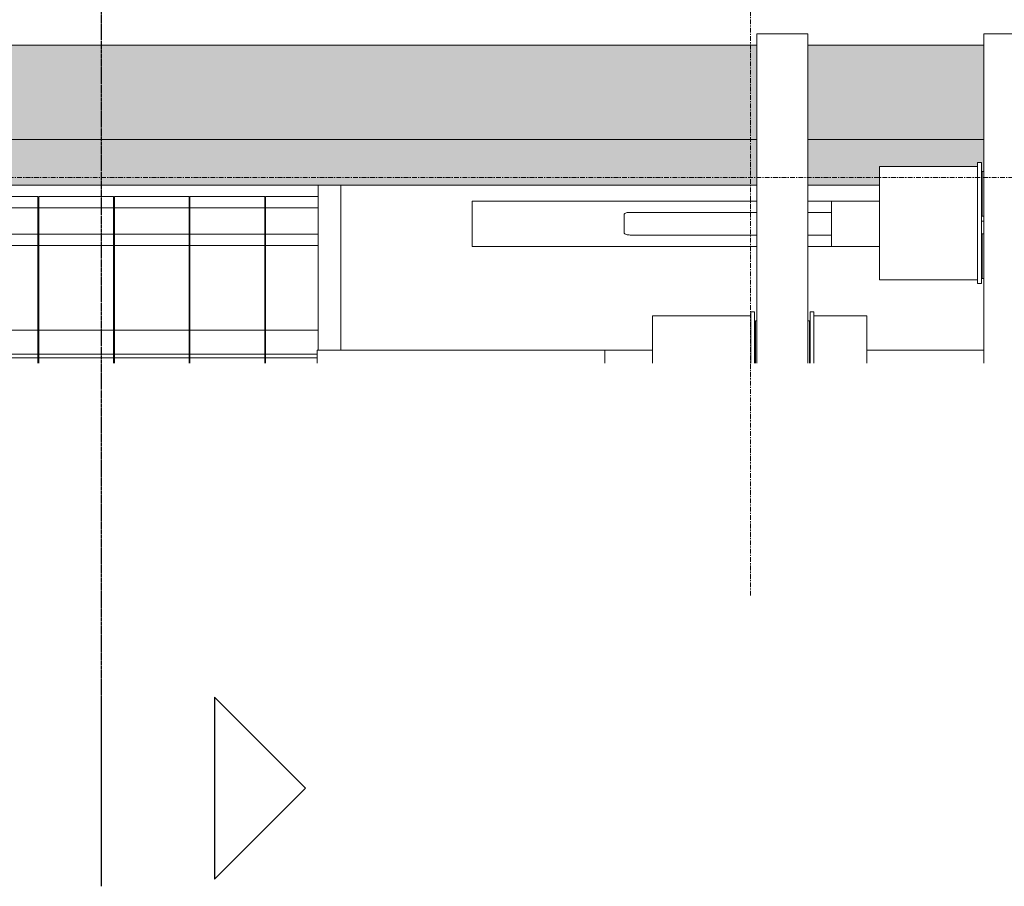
# Model space of a CAD drawing. Header units: millimetres. Extents: x 61846 to 198573, y 13020 to 52988.
# Tile 26 of 150: x 103877 to 106482, y 43035 to 45327. Entities that reach past the tile are written whole.
import ezdxf

# ---------------------------------------------------------------- set-up
doc = ezdxf.new("R2010")
doc.units = ezdxf.units.MM
doc.linetypes.add('Grid Line', pattern=[22.225, 12.7, -3.175, 3.175, -3.175])
doc.linetypes.add('NL_00_doorsnede', pattern=[23, 10, -1, 0, -1, 10, -1])
for name, color, linetype, lineweight in [('A-GENM', 13, 'Continuous', 18), ('A-WALL', 113, 'Continuous', 25), ('G-ANNO-SYMB', 111, 'Continuous', 18), ('I-WALL', 2, 'Continuous', 25), ('S-GRID', 1, 'Continuous', 18)]:
    doc.layers.add(name, color=color, linetype=linetype, lineweight=lineweight)

# ---------------------------------------------------------------- blocks, each defined once
blk = doc.blocks.new('TadP_A_CON_CONSTRUCTIE_rvt-2-5e verdieping lierenkamer')
at = {"layer": 'I-WALL'}
h = blk.add_hatch(color=8, dxfattribs=at)
h.paths.add_polyline_path([(76852.2, 45010), (81587.1, 45010), (81587.1, 45260), (71522.1, 45260), (71522.1, 45010), (76157.5, 45010)])
h.paths.add_polyline_path([(67706.3, 45010), (67706.3, 45260), (67531.3, 45260), (67531.3, 45010)])
h.paths.add_polyline_path([(68740.3, 45010), (70787.1, 45010), (70787.1, 45260), (68740.3, 45260), (68740.3, 45186.1)])
h.paths.add_polyline_path([(85882.8, 45010), (86055, 45010), (86055, 45260), (82322.1, 45260), (82322.1, 45010), (85188.2, 45010)])
h.paths.add_polyline_path([(70922.1, 45010), (71387.1, 45010), (71387.1, 45260), (70922.1, 45260), (70922.1, 45041.5)])
h.paths.add_polyline_path([(82187.1, 45010), (82187.1, 45260), (81722.1, 45260), (81722.1, 45010), (82062.2, 45010)])
at = {"layer": 'I-WALL', "color": 10, "lineweight": 18}
for p, q in [((70787.1, 45260), (68740.3, 45260)), ((71387.1, 45260), (70922.1, 45260)), ((68740.3, 45010), (70787.1, 45010)), ((70922.1, 45010), (71387.1, 45010))]:
    blk.add_line(p, q, dxfattribs=at)
blk = doc.blocks.new('22_NOAHH_Wand_Wand-x 2904254 - 22_NOAHH_Wand_Wand-x 2904254-166222-5e verdieping lierenkamer')
at = {"layer": 'A-WALL', "lineweight": 13}
h = blk.add_hatch(color=9, dxfattribs=at)
h.paths.add_polyline_path([(85882.8, 44890), (85934.6, 44890), (85934.6, 45010), (82322.1, 45010), (82322.7, 44925.7), (82326.1, 44925.7), (82326.6, 44890), (82328.1, 44890), (82328.1, 44949.2), (82338.1, 44948.1), (82338.1, 44939.2), (82478.1, 44938.5), (82478.1, 44890), (82589.8, 44890), (82590.5, 44906), (82592.7, 44906), (82593, 44908), (82629.9, 44908), (82630.8, 44906), (82632.8, 44906), (82632.8, 44890), (82869.8, 44890), (82870.6, 44906), (82872.7, 44906), (82873, 44908), (82909.9, 44908), (82910.8, 44906), (82912.8, 44906), (82912.8, 44890), (83149.8, 44890), (83150.6, 44906), (83152.7, 44906), (83153, 44908), (83189.9, 44908), (83191, 44906), (83192.8, 44906), (83192.8, 44890), (83429.8, 44890), (83430.6, 44906), (83432.7, 44906), (83433, 44908), (83469.9, 44908), (83470.8, 44906), (83472.8, 44906), (83472.8, 44890), (83709.8, 44890), (83710.6, 44906), (83712.7, 44906), (83713, 44908), (83749.9, 44908), (83750.8, 44906), (83752.8, 44906), (83752.8, 44890), (83989.8, 44890), (83990.5, 44906), (83992.7, 44906), (83993, 44908), (84029.9, 44908), (84030.8, 44906), (84032.8, 44906), (84032.8, 44890), (84269.8, 44890), (84270.5, 44906), (84272.7, 44906), (84273, 44908), (84309.9, 44908), (84310.8, 44906), (84312.8, 44906), (84312.8, 44890), (84549.8, 44890), (84550.6, 44906), (84552.7, 44906), (84553, 44908), (84589.9, 44908), (84590.8, 44906), (84592.8, 44906), (84592.8, 44890), (85188.2, 44890)])
h.paths.add_polyline_path([(68156.3, 44890), (68156.3, 45010), (67826.3, 45010), (67826.3, 44890)])
h.paths.add_polyline_path([(68296.3, 44890), (70787.1, 44890), (70787.1, 45010), (68296.3, 45010)])
h.paths.add_polyline_path([(70922.1, 44890), (71111.1, 44890), (71111.1, 44939.2), (71371.1, 44939.2), (71371.1, 44949.2), (71381.1, 44948.1), (71381.7, 44890), (71383.1, 44890), (71383.1, 44925.7), (71387.1, 44925.7), (71387.1, 45010), (70922.1, 45010), (70922.1, 44898.2)])
h.paths.add_polyline_path([(71528.1, 44890), (71528.1, 44949.2), (71538.1, 44948.1), (71538.1, 44939.2), (71678.1, 44938.5), (71678.1, 44890), (73349.8, 44890), (73350.6, 44906), (73352.7, 44906), (73353, 44908), (73389.9, 44908), (73390.8, 44906), (73392.8, 44906), (73392.8, 44890), (81587.1, 44890), (81587.1, 45010), (71522.1, 45010), (71522.1, 44925.7), (71526.1, 44925.7), (71526.6, 44890)])
h.paths.add_polyline_path([(81722.1, 44890), (81911.1, 44890), (81911.1, 44939.2), (82171.1, 44939.2), (82171.1, 44949.2), (82181.1, 44948.1), (82181.1, 44890), (82183.1, 44890), (82183.1, 44925.7), (82187.1, 44925.7), (82187.1, 45010), (81722.1, 45010), (81722.1, 44915.4)])
at = {"layer": 'A-WALL', "color": 130, "lineweight": 13}
for p, q in [((70787.1, 45010), (68296.3, 45010)), ((71387.1, 45010), (70922.1, 45010)), ((68296.3, 44890), (70787.1, 44890)), ((70922.1, 44890), (71111.1, 44890)), ((71381.7, 44890), (71383.1, 44890))]:
    blk.add_line(p, q, dxfattribs=at)
blk = doc.blocks.new('TadP_A_BWK_BOUWKUNDE_rvt-2-5e verdieping lierenkamer')
at = {"layer": 'A-WALL', "color": 250, "lineweight": 25}
blk.add_blockref('22_NOAHH_Wand_Wand-x 2904254 - 22_NOAHH_Wand_Wand-x 2904254-166222-5e verdieping lierenkamer', (0, 0), dxfattribs=at)
blk = doc.blocks.new('Portaalbrug _ fundatie - Portaalbrug _ Fundatie-492727-5e verdieping lierenkamer')
at = {"layer": 'A-GENM'}
for p, q in [((12440, 575), (11968.5, 575)), ((11968.5, 515), (12440, 515)), ((12440, 509), (11968.5, 509)), ((11968.5, 504), (11982.7, 504)), ((11982.7, 504), (11992.9, 504)), ((11982.7, 504), (11982.7, 306)), ((11992.9, 504), (12056.3, 504)), ((11992.9, 504), (11992.9, 306)), ((12056.3, 504), (12280, 504)), ((12056.3, 504), (12056.3, 306)), ((12280, 504), (12310, 504)), ((12280, 504), (12280, 306)), ((12310, 504), (12380, 504)), ((12310, 504), (12310, 306)), ((12380, 504), (12410, 504)), ((12380, 504), (12380, 306)), ((12410, 504), (12410, 306)), ((11982.7, 306), (11968.5, 306)), ((11968.5, 304), (11982.7, 304)), ((11992.9, 306), (11982.7, 306)), ((11982.7, 304), (11992.9, 304)), ((11982.7, 304), (11982.7, 106)), ((12056.3, 306), (11992.9, 306)), ((11992.9, 304), (12056.3, 304)), ((11992.9, 304), (11992.9, 106)), ((12280, 306), (12056.3, 306)), ((12056.3, 304), (12280, 304)), ((12056.3, 304), (12056.3, 106)), ((12310, 306), (12280, 306)), ((12280, 304), (12310, 304)), ((12280, 304), (12280, 106)), ((12380, 306), (12310, 306)), ((12310, 304), (12380, 304)), ((12310, 304), (12310, 106)), ((12410, 306), (12380, 306)), ((12380, 304), (12410, 304)), ((12380, 304), (12380, 106)), ((12410, 304), (12410, 106)), ((11982.7, 106), (11968.5, 106)), ((11992.9, 106), (11982.7, 106)), ((12056.3, 106), (11992.9, 106)), ((12280, 106), (12056.3, 106)), ((12310, 106), (12280, 106)), ((12380, 106), (12310, 106)), ((12410, 106), (12380, 106)), ((11968.5, 104), (11982.7, 104)), ((11982.7, 104), (11992.9, 104)), ((11982.7, 104), (11982.7, -94)), ((11992.9, 104), (12056.3, 104)), ((11992.9, 104), (11992.9, -94)), ((12056.3, 104), (12280, 104)), ((12056.3, 104), (12056.3, -94)), ((12280, 104), (12310, 104)), ((12280, 104), (12280, -94)), ((12310, 104), (12380, 104)), ((12310, 104), (12310, -94)), ((12380, 104), (12410, 104)), ((12380, 104), (12380, -94)), ((12410, 104), (12410, -94)), ((11982.7, -94), (11968.5, -94)), ((11968.5, -96), (11982.7, -96)), ((11992.9, -94), (11982.7, -94)), ((11982.7, -96), (11992.9, -96)), ((11982.7, -96), (11982.7, -294)), ((12056.3, -94), (11992.9, -94)), ((11992.9, -96), (12056.3, -96)), ((11992.9, -96), (11992.9, -294)), ((12280, -94), (12056.3, -94)), ((12056.3, -96), (12280, -96)), ((12056.3, -96), (12056.3, -294)), ((12310, -94), (12280, -94)), ((12280, -96), (12310, -96)), ((12280, -96), (12280, -294)), ((12380, -94), (12310, -94)), ((12310, -96), (12380, -96)), ((12310, -96), (12310, -294)), ((12410, -94), (12380, -94)), ((12380, -96), (12410, -96)), ((12380, -96), (12380, -294)), ((12410, -96), (12410, -294)), ((11982.7, -294), (11968.5, -294)), ((11968.5, -296), (11982.7, -296)), ((11992.9, -294), (11982.7, -294)), ((11982.7, -296), (11992.9, -296)), ((11982.7, -296), (11982.7, -432.2)), ((12056.3, -294), (11992.9, -294)), ((11992.9, -296), (12056.3, -296)), ((11992.9, -296), (11992.9, -432.2)), ((12280, -294), (12056.3, -294)), ((12056.3, -296), (12280, -296)), ((12056.3, -296), (12056.3, -435)), ((12310, -294), (12280, -294)), ((12280, -296), (12310, -296)), ((12280, -296), (12280, -435)), ((12380, -294), (12310, -294)), ((12310, -296), (12380, -296)), ((12310, -296), (12310, -435)), ((12410, -294), (12380, -294)), ((12380, -296), (12410, -296)), ((12380, -296), (12380, -435)), ((12410, -296), (12410, -435)), ((12440, -435), (12002.8, -435)), ((12002.8, -495), (12440, -495))]:
    blk.add_line(p, q, dxfattribs=at)
blk = doc.blocks.new('Orkestkamer He120A - He120A lg 13 m-4911550-5e verdieping lierenkamer')
at = {"layer": 'A-GENM'}
for p in [(25.7, 0), (60, -761.1)]:
    blk.add_line(p, (60, 0), dxfattribs=at)
blk = doc.blocks.new('Orkestkamer He120A - He120A lg 11_75 m-5787405-5e verdieping lierenkamer')
at = {"layer": 'A-GENM'}
for p, q in [((25.7, 0), (60, 0)), ((60, -126.5), (60, 0)), ((60, -1002.5), (60, -693.5))]:
    blk.add_line(p, q, dxfattribs=at)
blk = doc.blocks.new('Orkestkamer He120A - He120A lg 13_3 m-5938527-5e verdieping lierenkamer')
at = {"layer": 'A-GENM'}
for p, q in [((-60, 0), (60, 0)), ((-60, 0), (-60, -753.424123)), ((60, -753.424123), (60, 0)), ((-60, -888.424123), (-60, -950.924123)), ((60, -950.924123), (60, -888.424123))]:
    blk.add_line(p, q, dxfattribs=at)
blk = doc.blocks.new('Orkestkamer He120A - He120A lg 11_75 m-V131-5e verdieping lierenkamer')
at = {"layer": 'A-GENM'}
for p, q in [((-60, 0), (60, 0)), ((-60, 0), (-60, -126.5)), ((60, -126.5), (60, 0))]:
    blk.add_line(p, q, dxfattribs=at)
blk = doc.blocks.new('Orkestkamer kettingtakel - Opgeborgen buitenzijde-4861239-5e verdieping lierenkamer')
at = {"layer": 'A-GENM'}
for p, q in [((-29.2, 223.5), (-29.2, 83.5)), ((-29.2, 223.5), (-9.2, 223.5)), ((-9.2, 223.5), (250.8, 223.5)), ((250.8, 223.5), (270.8, 223.5)), ((270.8, 83.5), (270.8, 223.5)), ((-39.2, 83.5), (-39.2, 73.5)), ((-39.2, 83.5), (-9.2, 83.5)), ((-9.2, 83.5), (250.8, 83.5)), ((250.8, 83.5), (280.8, 83.5)), ((280.8, 73.5), (280.8, 83.5)), ((-380, -67.5), (-380, 67.5)), ((-380, 67.5), (491.5, 67.5)), ((-9.2, 73.5), (-39.2, 73.5)), ((-15.7, 71.5), (-15.7, 67.5)), ((-15.7, 71.5), (102.3, 71.5)), ((250.8, 73.5), (-9.2, 73.5)), ((53.3, 73.5), (53.3, 71.5)), ((83.3, 71.5), (83.3, 73.5)), ((102.3, 67.5), (102.3, 71.5)), ((116, 73.5), (116, 67.5)), ((149.3, 71.5), (149.3, 67.5)), ((267.3, 71.5), (149.3, 71.5)), ((168.3, 73.5), (168.3, 71.5)), ((198.3, 71.5), (198.3, 73.5)), ((280.8, 73.5), (250.8, 73.5)), ((266, 71.5), (266, 73.5)), ((267.3, 67.5), (267.3, 71.5)), ((-380, -67.5), (491.5, -67.5)), ((-39.2, -73.5), (-39.2, -83.5)), ((-39.2, -73.5), (-9.2, -73.5)), ((-15.7, -67.5), (-15.7, -71.5)), ((-15.7, -71.5), (102.3, -71.5)), ((-9.2, -73.5), (250.8, -73.5)), ((53.3, -71.5), (53.3, -72.8)), ((83.3, -72.8), (83.3, -71.5)), ((102.3, -71.5), (102.3, -67.5)), ((116, -67.5), (116, -72.8)), ((149.3, -67.5), (149.3, -71.5)), ((267.3, -71.5), (149.3, -71.5)), ((168.3, -71.5), (168.3, -72.8)), ((198.3, -72.8), (198.3, -71.5)), ((250.8, -73.5), (280.8, -73.5)), ((266, -72.8), (266, -71.5)), ((267.3, -71.5), (267.3, -67.5)), ((280.8, -83.5), (280.8, -73.5)), ((-9.2, -83.5), (-39.2, -83.5)), ((-29.2, -83.5), (-29.2, -343.5)), ((250.8, -83.5), (-9.2, -83.5)), ((280.8, -83.5), (250.8, -83.5)), ((270.8, -343.5), (270.8, -83.5)), ((-9.2, -343.5), (-29.2, -343.5)), ((250.8, -343.5), (-9.2, -343.5)), ((270.8, -343.5), (250.8, -343.5))]:
    blk.add_line(p, q, dxfattribs=at)
blk = doc.blocks.new('Orkestkamer kettingtakel - Opgeborgen binnenzijde-5759605-5e verdieping lierenkamer')
at = {"layer": 'A-GENM'}
for p, q in [((365.8, 223.5), (365.8, 83.5)), ((365.8, 223.5), (385.8, 223.5)), ((385.8, 223.5), (491.5, 223.5)), ((355.8, 83.5), (355.8, 73.5)), ((355.8, 83.5), (385.8, 83.5)), ((385.8, 83.5), (491.5, 83.5)), ((-380, -67.5), (-380, 67.5)), ((-380, 67.5), (491.5, 67.5)), ((385.8, 73.5), (355.8, 73.5)), ((379.3, 71.5), (379.3, 67.5)), ((379.3, 71.5), (491.5, 71.5)), ((491.5, 73.5), (385.8, 73.5)), ((448.3, 73.5), (448.3, 71.5)), ((478.3, 71.5), (478.3, 73.5)), ((-380, -67.5), (491.5, -67.5)), ((355.8, -73.5), (355.8, -83.5)), ((355.8, -73.5), (385.8, -73.5)), ((379.3, -67.5), (379.3, -71.5)), ((379.3, -71.5), (491.5, -71.5)), ((385.8, -73.5), (491.5, -73.5)), ((448.3, -71.5), (448.3, -73.5)), ((478.3, -73.5), (478.3, -71.5)), ((385.8, -83.5), (355.8, -83.5)), ((365.8, -83.5), (365.8, -343.5)), ((491.5, -83.5), (385.8, -83.5)), ((385.8, -343.5), (365.8, -343.5)), ((491.5, -343.5), (385.8, -343.5))]:
    blk.add_line(p, q, dxfattribs=at)
blk = doc.blocks.new('Orkestkamer koker 60x60 diagonaal - Koker 60x60x3 lg 10500-5818879-5e verdieping lierenkamer')
at = {"layer": 'A-GENM'}
for p, q in [((-547.5, 30), (-610, 30)), ((-77.1, 30), (-412.5, 30)), ((-61.1, -24), (-61.1, 24)), ((-610, -30), (-547.5, -30)), ((-412.5, -30), (-77.1, -30))]:
    blk.add_line(p, q, dxfattribs=at)
at = {"layer": 'A-GENM', "flags": 128}
for points in [[(-61.1, 24), (-61.3, 25), (-62, 26.1), (-63.2, 27), (-64.8, 27.9), (-66.8, 28.6), (-69.1, 29.2), (-71.6, 29.6), (-74.3, 29.9), (-77.1, 30)], [(-77.1, -30), (-74.3, -29.9), (-71.6, -29.6), (-69.1, -29.2), (-66.8, -28.6), (-64.8, -27.9), (-63.2, -27), (-62, -26.1), (-61.3, -25), (-61.1, -24)]]:
    blk.add_lwpolyline(points, dxfattribs=at)
blk = doc.blocks.new('Section - Doorsnede teken Rechts uitlijnen-146486-5e verdieping lierenkamer')
at = {"layer": 'G-ANNO-SYMB', "lineweight": 25}
for p, q in [((-4.81, 3), (-2.405, 5.405)), ((0, 3), (-2.405, 5.405)), ((0, 3), (-4.81, 3)), ((0, 0), (-5, 0))]:
    blk.add_line(p, q, dxfattribs=at)

msp = doc.modelspace()

# ---------------------------------------------------------------- linework, layer by layer
at = {"layer": 'G-ANNO-SYMB', "linetype": 'NL_00_doorsnede', "lineweight": 25}
msp.add_line((104092.9, 50942.2), (104092.9, 43535.1), dxfattribs=at)
at = {"layer": 'S-GRID', "linetype": 'Grid Line'}
for p, q in [((105810.4, 43804.1), (105810.4, 51987.8)), ((98914.4, 44910), (126259.8, 44910))]:
    msp.add_line(p, q, dxfattribs=at)

# ---------------------------------------------------------------- block references
at = {"color": 170, "lineweight": 5}
for name in ['TadP_A_BWK_BOUWKUNDE_rvt-2-5e verdieping lierenkamer', 'TadP_A_CON_CONSTRUCTIE_rvt-2-5e verdieping lierenkamer']:
    msp.add_blockref(name, (35040.4, 0), dxfattribs=at)
at = {"layer": 'A-GENM'}
for name, p, rotation in [('Orkestkamer kettingtakel - Opgeborgen binnenzijde-5759605-5e verdieping lierenkamer', (105895, 44910), 269.9999999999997), ('Orkestkamer kettingtakel - Opgeborgen buitenzijde-4861239-5e verdieping lierenkamer', (106495, 44910), 269.9999999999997), ('Portaalbrug _ fundatie - Portaalbrug _ Fundatie-492727-5e verdieping lierenkamer', (104231.7, 32450), 89.9999999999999), ('Orkestkamer He120A - He120A lg 13_3 m-5938527-5e verdieping lierenkamer', (105074, 44787.7), 89.9999999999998), ('Orkestkamer He120A - He120A lg 11_75 m-V131-5e verdieping lierenkamer', (106025, 44787.7), 89.9999999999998), ('Orkestkamer koker 60x60 diagonaal - Koker 60x60x3 lg 10500-5818879-5e verdieping lierenkamer', (105415, 44787.7), 180), ('Orkestkamer He120A - He120A lg 13 m-4911550-5e verdieping lierenkamer', (104663.9, 44392.8), 89.9999999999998), ('Orkestkamer He120A - He120A lg 11_75 m-5787405-5e verdieping lierenkamer', (105425, 44392.8), 89.9999999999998)]:
    msp.add_blockref(name, p, dxfattribs=dict(at, rotation=rotation))
at = {"layer": 'G-ANNO-SYMB', "lineweight": 25, "extrusion": (0, 0, -1), "xscale": 99.99999999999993, "yscale": 99.99999999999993, "zscale": 99.99999999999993, "rotation": 90.00000000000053}
msp.add_blockref('Section - Doorsnede teken Rechts uitlijnen-146486-5e verdieping lierenkamer', (-104092.9, 43535.1), dxfattribs=at)

doc.saveas('drawing.dxf')
